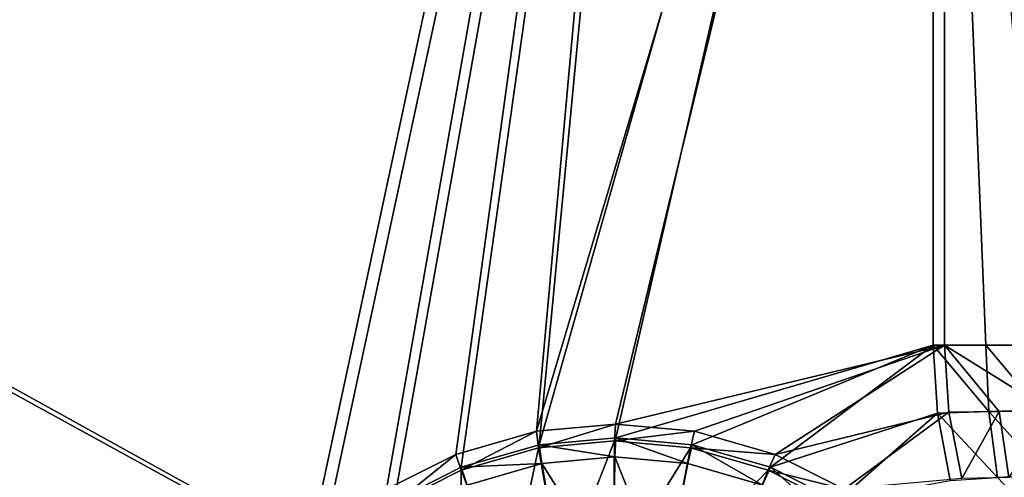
# Model space of a CAD drawing. Header units: metres. Extents: x 0 to 808, y -804 to 0.
# Tile 74 of 106: x 578 to 730, y -343 to -272. Entities that reach past the tile are written whole.
import ezdxf

# ---------------------------------------------------------------- set-up
doc = ezdxf.new("R2010")
doc.units = ezdxf.units.M

msp = doc.modelspace()

# ---------------------------------------------------------------- linework, layer by layer
at = {"layer": 'top0123458'}
for points in [[(751.527832, -59.346291, 163.059708), (719.43042, -122.238869, 107.465355), (735.750671, -322.483398, 135.73291)], [(753.259888, -61.043209, 160.059708), (753.259888, -322.483398, 160.059708), (721.144897, -123.970207, 104.434975)], [(120.582596, -727.197693, 114.917824), (120.582596, -76.835205, 114.917824), (602.851624, -402.016144, 106.499786)], [(120.582596, -76.835205, 114.917824), (603.975037, -389.770264, 106.480179), (602.851624, -402.016144, 106.499786)], [(680.857727, -82.481476, 105.138191), (622.559387, -354.430237, 106.155792), (120.582596, -76.835205, 114.917824)], [(622.559387, -354.430237, 106.155792), (612.976318, -366.514282, 106.323059), (120.582596, -76.835205, 114.917824)], [(120.582596, -76.835205, 114.917824), (612.976318, -366.514282, 106.323059), (607.575745, -377.245148, 106.417328)], [(607.575745, -377.245148, 106.417328), (603.975037, -389.770264, 106.480179), (120.582596, -76.835205, 114.917824)], [(118.575203, -725.486145, 117.953323), (605.043579, -402.016144, 109.461983), (118.575211, -78.546761, 117.953323)], [(609.617432, -378.032806, 109.382149), (614.846802, -367.642334, 109.290871), (118.575211, -78.546761, 117.953323)], [(614.846802, -367.642334, 109.290871), (624.124634, -355.943359, 109.128922), (118.575211, -78.546761, 117.953323)], [(118.575211, -78.546761, 117.953323), (624.124634, -355.943359, 109.128922), (682.522278, -84.230042, 108.109589)], [(118.575211, -78.546761, 117.953323), (605.043579, -402.016144, 109.461983), (606.131226, -390.159637, 109.443001)], [(606.131226, -390.159637, 109.443001), (609.617432, -378.032806, 109.382149), (118.575211, -78.546761, 117.953323)], [(634.641602, -344.845734, 105.944893), (622.559387, -354.430237, 106.155792), (680.857727, -82.481476, 105.138191)], [(645.370789, -339.444305, 105.757614), (634.641602, -344.845734, 105.944893), (680.857727, -82.481476, 105.138191)], [(657.893982, -335.843079, 105.539024), (645.370789, -339.444305, 105.757614), (680.857727, -82.481476, 105.138191)], [(680.857727, -82.481476, 105.138191), (721.144897, -123.970207, 104.434975), (657.893982, -335.843079, 105.539024)], [(624.124634, -355.943359, 109.128922), (635.821777, -346.664154, 108.924751), (682.522278, -84.230042, 108.109589)], [(682.522278, -84.230042, 108.109589), (635.821777, -346.664154, 108.924751), (646.210693, -341.43396, 108.743408)], [(682.522278, -84.230042, 108.109589), (646.210693, -341.43396, 108.743408), (658.335693, -337.947235, 108.531769)], [(719.43042, -122.238869, 107.465355), (682.522278, -84.230042, 108.109589), (658.335693, -337.947235, 108.531769)], [(719.43042, -122.238869, 107.465355), (658.335693, -337.947235, 108.531769), (670.190369, -336.859406, 108.324844)], [(719.43042, -322.483398, 107.465355), (719.43042, -122.238869, 107.465355), (670.190369, -336.859406, 108.324844)], [(735.750671, -322.483398, 135.73291), (719.43042, -122.238869, 107.465355), (727.591248, -322.483398, 121.600327)], [(719.43042, -122.238869, 107.465355), (719.43042, -322.483398, 107.465355), (727.591248, -322.483398, 121.600327)], [(721.144897, -123.970207, 104.434975), (670.138, -334.719513, 105.325302), (657.893982, -335.843079, 105.539024)], [(721.144897, -123.970207, 104.434975), (721.144897, -322.483398, 104.434975), (670.138, -334.719513, 105.325302)], [(753.259888, -322.483398, 160.059708), (721.144897, -322.483398, 104.434975), (721.144897, -123.970207, 104.434975)], [(721.144897, -322.483398, 104.434975), (682.382019, -335.843079, 105.11158), (670.138, -334.719513, 105.325302)], [(719.43042, -322.483398, 107.465355), (670.190369, -336.859406, 108.324844), (682.045044, -337.947235, 108.11792)], [(694.170044, -341.43396, 107.906281), (719.43042, -322.483398, 107.465355), (682.045044, -337.947235, 108.11792)], [(682.382019, -335.843079, 105.11158), (721.144897, -322.483398, 104.434975), (694.905212, -339.444305, 104.89299)], [(720.089233, -333.059021, 107.453857), (719.43042, -322.483398, 107.465355), (694.170044, -341.43396, 107.906281)], [(721.144897, -322.483398, 104.434975), (721.830017, -332.905457, 104.423012), (694.905212, -339.444305, 104.89299)], [(727.591248, -322.483398, 121.600327), (719.43042, -322.483398, 107.465355), (728.036072, -332.796265, 121.56823)], [(719.43042, -322.483398, 107.465355), (720.089233, -333.059021, 107.453857), (728.036072, -332.796265, 121.56823)], [(729.661865, -332.799011, 118.332138), (721.830017, -332.905457, 104.423012), (721.144897, -322.483398, 104.434975)], [(729.661865, -332.799011, 118.332138), (721.144897, -322.483398, 104.434975), (737.544922, -332.665222, 132.241364)], [(721.144897, -322.483398, 104.434975), (753.259888, -322.483398, 160.059708), (737.544922, -332.665222, 132.241364)], [(735.750671, -322.483398, 135.73291), (727.591248, -322.483398, 121.600327), (736.053589, -332.589172, 135.707764)], [(727.591248, -322.483398, 121.600327), (728.036072, -332.796265, 121.56823), (736.053589, -332.589172, 135.707764)], [(728.036072, -332.796265, 121.56823), (720.089233, -333.059021, 107.453857), (729.395264, -343.030823, 121.466187)], [(723.873535, -343.148102, 104.387344), (721.830017, -332.905457, 104.423012), (729.661865, -332.799011, 118.332138)], [(731.149902, -342.990112, 118.306168), (723.873535, -343.148102, 104.387344), (729.661865, -332.799011, 118.332138)], [(736.053589, -332.589172, 135.707764), (728.036072, -332.796265, 121.56823), (736.95105, -342.632233, 135.625443)], [(728.036072, -332.796265, 121.56823), (729.395264, -343.030823, 121.466187), (736.95105, -342.632233, 135.625443)], [(729.661865, -332.799011, 118.332138), (737.544922, -332.665222, 132.241364), (731.149902, -342.990112, 118.306168)], [(704.55896, -346.664154, 107.724937), (720.089233, -333.059021, 107.453857), (694.170044, -341.43396, 107.906281)], [(694.905212, -339.444305, 104.89299), (721.830017, -332.905457, 104.423012), (705.63446, -344.845734, 104.705711)], [(722.065918, -343.494415, 107.41935), (720.089233, -333.059021, 107.453857), (704.55896, -346.664154, 107.724937)], [(721.830017, -332.905457, 104.423012), (723.873535, -343.148102, 104.387344), (705.63446, -344.845734, 104.705711)], [(720.089233, -333.059021, 107.453857), (722.065918, -343.494415, 107.41935), (729.395264, -343.030823, 121.466187)], [(646.205444, -341.889709, 98.10363), (645.370789, -339.444305, 105.757614), (657.893982, -335.843079, 105.539024)], [(658.239197, -338.42923, 97.893578), (646.205444, -341.889709, 98.10363), (657.893982, -335.843079, 105.539024)], [(658.239197, -338.42923, 97.893578), (657.893982, -335.843079, 105.539024), (670.138, -334.719513, 105.325302)], [(670.0047, -337.349579, 97.68821), (658.239197, -338.42923, 97.893578), (670.138, -334.719513, 105.325302)], [(670.0047, -337.349579, 97.68821), (670.138, -334.719513, 105.325302), (682.382019, -335.843079, 105.11158)], [(681.770203, -338.42923, 97.482841), (670.0047, -337.349579, 97.68821), (682.382019, -335.843079, 105.11158)], [(681.770203, -338.42923, 97.482841), (682.382019, -335.843079, 105.11158), (694.905212, -339.444305, 104.89299)], [(661.739441, -358.455383, 86.072227), (658.239197, -338.42923, 97.893578), (670.0047, -337.349579, 97.68821)], [(670.190369, -336.859406, 108.324844), (658.335693, -337.947235, 108.531769), (670.040283, -339.820953, 99.725151)], [(669.7995, -357.715759, 85.931534), (661.739441, -358.455383, 86.072227), (670.0047, -337.349579, 97.68821)], [(669.7995, -357.715759, 85.931534), (670.0047, -337.349579, 97.68821), (681.770203, -338.42923, 97.482841)], [(670.190369, -336.859406, 108.324844), (670.040283, -339.820953, 99.725151), (681.35614, -340.859344, 99.527626)], [(682.045044, -337.947235, 108.11792), (670.190369, -336.859406, 108.324844), (681.35614, -340.859344, 99.527626)], [(653.495605, -360.826019, 86.216118), (646.205444, -341.889709, 98.10363), (658.239197, -338.42923, 97.893578)], [(658.335693, -337.947235, 108.531769), (646.210693, -341.43396, 108.743408), (658.724426, -340.859344, 99.922668)], [(661.739441, -358.455383, 86.072227), (653.495605, -360.826019, 86.216118), (658.239197, -338.42923, 97.893578)], [(658.335693, -337.947235, 108.531769), (658.724426, -340.859344, 99.922668), (670.040283, -339.820953, 99.725151)], [(677.859558, -358.455383, 85.790848), (669.7995, -357.715759, 85.931534), (681.770203, -338.42923, 97.482841)], [(677.859558, -358.455383, 85.790848), (681.770203, -338.42923, 97.482841), (693.803955, -341.889709, 97.272797)], [(682.045044, -337.947235, 108.11792), (681.35614, -340.859344, 99.527626), (692.929993, -344.187592, 99.325607)], [(693.803955, -341.889709, 97.272797), (681.770203, -338.42923, 97.482841), (694.905212, -339.444305, 104.89299)], [(694.170044, -341.43396, 107.906281), (682.045044, -337.947235, 108.11792), (692.929993, -344.187592, 99.325607)], [(635.89447, -347.080688, 98.283607), (634.641602, -344.845734, 105.944893), (645.370789, -339.444305, 105.757614)], [(646.205444, -341.889709, 98.10363), (635.89447, -347.080688, 98.283607), (645.370789, -339.444305, 105.757614)], [(670.040283, -339.820953, 99.725151), (658.724426, -340.859344, 99.922668), (669.851868, -358.519592, 88.931076)], [(677.765686, -359.245819, 88.792946), (670.040283, -339.820953, 99.725151), (669.851868, -358.519592, 88.931076)], [(681.35614, -340.859344, 99.527626), (670.040283, -339.820953, 99.725151), (677.765686, -359.245819, 88.792946)], [(693.803955, -341.889709, 97.272797), (694.905212, -339.444305, 104.89299), (705.63446, -344.845734, 104.705711)], [(646.210693, -341.43396, 108.743408), (635.821777, -346.664154, 108.924751), (647.150574, -344.187592, 100.124687)], [(646.423706, -364.387299, 86.339561), (635.89447, -347.080688, 98.283607), (646.205444, -341.889709, 98.10363)], [(653.495605, -360.826019, 86.216118), (646.423706, -364.387299, 86.339561), (646.205444, -341.889709, 98.10363)], [(646.210693, -341.43396, 108.743408), (647.150574, -344.187592, 100.124687), (658.724426, -340.859344, 99.922668)], [(658.724426, -340.859344, 99.922668), (647.150574, -344.187592, 100.124687), (661.938049, -359.245819, 89.069214)], [(669.851868, -358.519592, 88.931076), (658.724426, -340.859344, 99.922668), (661.938049, -359.245819, 89.069214)], [(692.929993, -344.187592, 99.325607), (681.35614, -340.859344, 99.527626), (677.765686, -359.245819, 88.792946)], [(686.103394, -360.826019, 85.64695), (677.859558, -358.455383, 85.790848), (693.803955, -341.889709, 97.272797)], [(686.103394, -360.826019, 85.64695), (693.803955, -341.889709, 97.272797), (704.114929, -347.080688, 97.092819)], [(694.170044, -341.43396, 107.906281), (692.929993, -344.187592, 99.325607), (702.8479, -349.180817, 99.152489)], [(704.114929, -347.080688, 97.092819), (693.803955, -341.889709, 97.272797), (705.63446, -344.845734, 104.705711)], [(704.55896, -346.664154, 107.724937), (694.170044, -341.43396, 107.906281), (702.8479, -349.180817, 99.152489)], [(736.95105, -342.632233, 135.625443), (729.395264, -343.030823, 121.466187), (738.423767, -352.561676, 135.471313)]]:
    msp.add_3dface(points, dxfattribs=at)

doc.saveas('drawing.dxf')
